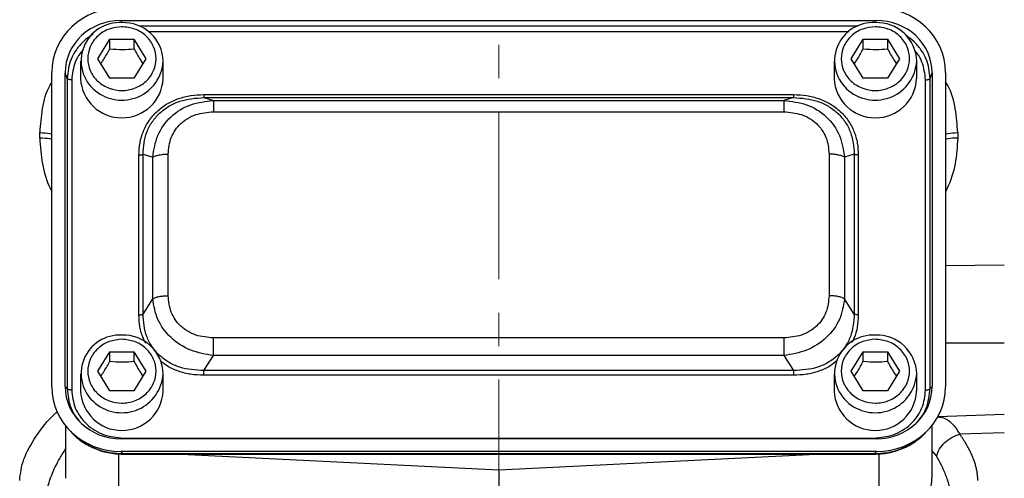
# Model space of a CAD drawing. Header units: inches. Extents: x 0.6 to 16.3, y 0.2 to 11.5.
# Tile 15 of 21: x 11 to 14, y 6.2 to 7.5. Entities that reach past the tile are written whole.
import ezdxf

# ---------------------------------------------------------------- set-up
doc = ezdxf.new("R2010")
doc.units = ezdxf.units.IN
doc.header["$MEASUREMENT"] = 0
doc.linetypes.add('CENTERX2', pattern=[0.8, 0.5, -0.1, 0.1, -0.1])

msp = doc.modelspace()

# ---------------------------------------------------------------- linework, layer by layer
at = {"color": 7, "linetype": 'CENTERX2', "lineweight": 18}
msp.add_line((12.4769, 4.3488), (12.4769, 11.0411), dxfattribs=at)
at = {"color": 7, "linetype": 'Continuous', "lineweight": 25}
for p, q in [((11.3496, 7.5217), (13.6035, 7.5217)), ((11.2795, 7.4075), (11.3155, 7.4658)), ((11.3155, 7.4658), (11.3875, 7.4658)), ((11.3155, 7.4371), (11.3155, 7.4658)), ((11.3875, 7.4658), (11.4235, 7.4075)), ((11.3875, 7.4658), (11.3875, 7.4371)), ((13.5295, 7.4075), (13.5655, 7.4658)), ((13.5655, 7.4658), (13.6375, 7.4658)), ((13.5655, 7.4371), (13.5655, 7.4658)), ((13.6375, 7.4658), (13.6735, 7.4075)), ((13.6375, 7.4658), (13.6375, 7.4371)), ((11.2282, 7.3999), (11.2282, 7.3478)), ((11.3155, 7.3493), (11.2795, 7.4075)), ((11.4235, 7.4075), (11.3875, 7.3493)), ((11.4749, 7.3478), (11.4749, 7.3999)), ((13.4782, 7.3999), (13.4782, 7.3478)), ((13.5655, 7.3493), (13.5295, 7.4075)), ((13.6735, 7.4075), (13.6375, 7.3493)), ((13.7249, 7.3478), (13.7249, 7.3999)), ((11.1422, 6.427), (11.1422, 7.3665)), ((11.1822, 6.4282), (11.1822, 7.3654)), ((11.1879, 7.3485), (11.1822, 7.3654)), ((13.7652, 7.3485), (13.7709, 7.3654)), ((13.7709, 7.3654), (13.7709, 6.4282)), ((13.8109, 7.3665), (13.8109, 6.427)), ((11.1879, 7.3485), (11.1879, 6.4219)), ((11.2017, 7.3443), (11.2017, 6.4177)), ((11.3875, 7.3493), (11.3155, 7.3493)), ((13.6375, 7.3493), (13.5655, 7.3493)), ((13.7514, 6.4177), (13.7514, 7.3443)), ((13.7652, 6.4219), (13.7652, 7.3485)), ((11.5959, 7.3003), (13.3572, 7.3003)), ((11.5959, 7.2915), (11.6249, 7.2824)), ((11.5959, 7.2915), (13.3572, 7.2915)), ((11.6249, 7.2824), (13.3282, 7.2824)), ((13.3572, 7.2915), (13.3282, 7.2824)), ((11.6249, 7.2488), (13.3282, 7.2488)), ((11.1063, 7.1703), (11.1063, 7.1866)), ((13.8474, 7.1866), (13.8474, 7.1703)), ((11.4025, 6.6423), (11.4025, 7.1197)), ((11.4146, 6.6448), (11.4146, 7.1222)), ((11.4146, 7.1222), (11.4436, 7.1131)), ((11.4898, 6.6996), (11.4898, 7.1227)), ((13.4633, 7.1227), (13.4633, 6.6996)), ((13.5385, 7.1222), (13.5094, 7.1131)), ((13.5385, 7.1222), (13.5385, 6.6448)), ((13.5506, 7.1197), (13.5506, 6.6423)), ((11.4436, 6.69), (11.4436, 7.1131)), ((13.5094, 7.1131), (13.5094, 6.69)), ((11.4146, 6.6448), (11.4436, 6.69)), ((13.5385, 6.6448), (13.5094, 6.69)), ((13.3282, 6.5734), (11.6249, 6.5734)), ((11.2795, 6.474), (11.3155, 6.5322)), ((11.3155, 6.5322), (11.3875, 6.5322)), ((11.3155, 6.5035), (11.3155, 6.5322)), ((11.3875, 6.5322), (11.4235, 6.474)), ((11.3875, 6.5322), (11.3875, 6.5035)), ((13.5295, 6.474), (13.5655, 6.5322)), ((13.5655, 6.5322), (13.6375, 6.5322)), ((13.5655, 6.5035), (13.5655, 6.5322)), ((13.6375, 6.5322), (13.6735, 6.474)), ((13.6375, 6.5322), (13.6375, 6.5035)), ((11.5959, 6.4756), (11.6249, 6.5208)), ((13.3282, 6.5208), (11.6249, 6.5208)), ((13.3282, 6.5208), (13.3572, 6.4756)), ((11.3155, 6.4157), (11.2795, 6.474)), ((11.4235, 6.474), (11.3875, 6.4157)), ((13.3572, 6.4756), (11.5959, 6.4756)), ((13.5655, 6.4157), (13.5295, 6.474)), ((13.6735, 6.474), (13.6375, 6.4157)), ((11.2282, 6.4663), (11.2282, 6.4142)), ((11.4749, 6.4142), (11.4749, 6.4663)), ((13.3572, 6.4618), (11.5959, 6.4618)), ((13.4782, 6.4663), (13.4782, 6.4142)), ((13.7249, 6.4142), (13.7249, 6.4663)), ((11.1879, 6.4219), (11.1822, 6.4282)), ((11.3875, 6.4157), (11.3155, 6.4157)), ((13.6375, 6.4157), (13.5655, 6.4157)), ((13.7652, 6.4219), (13.7709, 6.4282)), ((13.7882, 6.3385), (13.9865, 6.3454)), ((11.1835, 6.3107), (11.1835, 6.1541)), ((11.1911, 6.3019), (11.1986, 6.2936)), ((13.7544, 6.2936), (13.762, 6.3019)), ((13.7702, 6.3115), (13.7702, 6.1541)), ((13.6035, 6.2719), (11.3496, 6.2719)), ((11.3553, 6.2743), (13.5978, 6.2743)), ((13.9865, 6.2903), (13.8538, 6.2856)), ((11.3484, 6.2346), (11.3553, 6.227)), ((13.6047, 6.2346), (11.3484, 6.2346)), ((13.6047, 6.2346), (13.5978, 6.227)), ((13.5978, 6.227), (11.3553, 6.227)), ((11.3553, 6.2268), (11.3553, 6.2267)), ((11.3553, 6.226), (13.5978, 6.226)), ((11.5297, 6.226), (12.4769, 6.1796)), ((12.4769, 6.1796), (13.4241, 6.226)), ((13.5978, 6.2267), (13.5978, 6.2268)), ((12.4769, 6.1796), (12.4769, 6.0132))]:
    msp.add_line(p, q, dxfattribs=at)
at = {"color": 8, "linetype": 'Continuous', "lineweight": 25}
for p, q in [((11.3518, 7.515), (11.3496, 7.5217)), ((13.5506, 7.5048), (11.4025, 7.5048)), ((13.6013, 7.515), (13.6035, 7.5217)), ((13.5218, 7.4877), (11.4313, 7.4877)), ((13.8109, 6.7898), (13.9865, 6.7916)), ((13.9865, 6.5581), (13.8109, 6.558)), ((13.7702, 6.2365), (13.784, 6.2199)), ((11.3415, 6.2275), (11.3415, 6.1276)), ((11.3553, 6.227), (11.3553, 6.2268)), ((13.5978, 6.2268), (13.5978, 6.227)), ((13.6123, 6.2275), (13.6123, 6.1276))]:
    msp.add_line(p, q, dxfattribs=at)
at = {"color": 7, "linetype": 'Continuous', "lineweight": 25}
for centre, radius, start, end in [((11.3442, 7.4008), 0.1145, 86.3197, 231.2632), ((11.3566, 7.3969), 0.1183, 1.4731, 92.4617), ((13.5942, 7.4008), 0.1145, 86.3197, 231.2632), ((13.6066, 7.3969), 0.1183, 1.4731, 92.4617), ((11.3515, 7.3542), 0.1235, 182.9753, 357.0247), ((13.6015, 7.3542), 0.1235, 182.9753, 357.0247), ((11.3442, 6.4672), 0.1145, 86.3197, 231.2632), ((11.3566, 6.4633), 0.1183, 1.4731, 92.4617), ((13.5942, 6.4672), 0.1145, 86.3197, 231.2632), ((13.6066, 6.4633), 0.1183, 1.4731, 92.4617), ((11.3515, 6.4206), 0.1235, 182.9753, 357.0247), ((13.6015, 6.4206), 0.1235, 182.9753, 357.0247), ((13.6159, 6.1563), 0.1543, 296.448, 359.1655)]:
    msp.add_arc(centre, radius, start, end, dxfattribs=at)
at = {"color": 8, "linetype": 'Continuous', "lineweight": 25}
for centre in [(11.3511, 7.4075), (13.6011, 7.4075), (11.3511, 6.4739), (13.6011, 6.4739)]:
    msp.add_arc(centre, 0.124, 230.7165, 356.4982, dxfattribs=at)
at = {"color": 7, "linetype": 'Continuous', "lineweight": 25}
for centre, major_axis, start_param, end_param in [((11.3548, 7.3606), (0.2087, -0.0437), 1.792973, 3.333612), ((13.5983, 7.3606), (0.2087, 0.0437), 6.091166, 7.631805), ((11.3548, 7.3606), (0.1694, -0.0355), 1.792973, 3.333612), ((13.5983, 7.3606), (0.1694, 0.0355), 6.091166, 7.631805), ((11.3548, 6.433), (0.2087, 0.0437), 2.949574, 4.490212), ((11.3548, 6.433), (0.1694, 0.0355), 2.949574, 4.490212), ((13.5983, 6.433), (0.1694, -0.0355), 4.934566, 6.475204), ((13.5983, 6.433), (0.2087, -0.0437), 4.934566, 6.475204)]:
    msp.add_ellipse(centre, major_axis=major_axis, ratio=0.927683, start_param=start_param, end_param=end_param, dxfattribs=at)
for points, knots in [([(11.3515, 7.5028), (11.3644, 7.5015), (11.3841, 7.4995), (11.4079, 7.4877), (11.4242, 7.4754), (11.4374, 7.4601), (11.4498, 7.4379), (11.456, 7.4075), (11.4498, 7.3771), (11.4374, 7.355), (11.4242, 7.3397), (11.4079, 7.3274), (11.3841, 7.3159), (11.3515, 7.31), (11.319, 7.3159), (11.2952, 7.3274), (11.2789, 7.3397), (11.2657, 7.355), (11.2533, 7.3771), (11.2471, 7.4075), (11.2533, 7.4379), (11.2657, 7.4601), (11.2789, 7.4754), (11.2952, 7.4877), (11.319, 7.4995), (11.3387, 7.5015), (11.3515, 7.5028)], [0, 0, 0, 0, 0.059864, 0.09209, 0.125, 0.15791, 0.190136, 0.25, 0.309864, 0.34209, 0.375, 0.40791, 0.440136, 0.5, 0.559864, 0.59209, 0.625, 0.65791, 0.690136, 0.75, 0.809864, 0.84209, 0.875, 0.90791, 0.940136, 1, 1, 1, 1]), ([(13.6015, 7.5028), (13.6144, 7.5015), (13.6341, 7.4995), (13.6579, 7.4877), (13.6742, 7.4754), (13.6874, 7.4601), (13.6998, 7.4379), (13.706, 7.4075), (13.6998, 7.3771), (13.6874, 7.355), (13.6742, 7.3397), (13.6579, 7.3274), (13.6341, 7.3159), (13.6015, 7.31), (13.569, 7.3159), (13.5452, 7.3274), (13.5289, 7.3397), (13.5157, 7.355), (13.5033, 7.3771), (13.4971, 7.4075), (13.5033, 7.4379), (13.5157, 7.4601), (13.5289, 7.4754), (13.5452, 7.4877), (13.569, 7.4995), (13.5887, 7.5015), (13.6015, 7.5028)], [0, 0, 0, 0, 0.0598642, 0.0920902, 0.125, 0.1579098, 0.1901358, 0.25, 0.3098642, 0.3420902, 0.375, 0.4079098, 0.4401358, 0.5, 0.5598642, 0.5920902, 0.625, 0.6579098, 0.6901358, 0.75, 0.8098642, 0.8420902, 0.875, 0.9079098, 0.9401358, 1, 1, 1, 1]), ([(11.2887, 7.3927), (11.2921, 7.3977), (11.301, 7.4109), (11.31, 7.427), (11.3155, 7.4371)], [0, 0, 0, 0, 0.376375, 1, 1, 1, 1]), ([(11.3155, 7.4371), (11.3284, 7.436), (11.3525, 7.4341), (11.3764, 7.4361), (11.3875, 7.4371)], [0, 0, 0, 0, 0.534747, 1, 1, 1, 1]), ([(11.3875, 7.4371), (11.394, 7.4255), (11.4029, 7.4094), (11.4118, 7.3963), (11.4143, 7.3927)], [0, 0, 0, 0, 0.718831, 1, 1, 1, 1]), ([(13.5387, 7.3927), (13.5421, 7.3977), (13.551, 7.4109), (13.56, 7.427), (13.5655, 7.4371)], [0, 0, 0, 0, 0.376375, 1, 1, 1, 1]), ([(13.5655, 7.4371), (13.5784, 7.436), (13.6025, 7.4341), (13.6264, 7.4361), (13.6375, 7.4371)], [0, 0, 0, 0, 0.534747, 1, 1, 1, 1]), ([(13.6375, 7.4371), (13.644, 7.4255), (13.6529, 7.4094), (13.6618, 7.3963), (13.6643, 7.3927)], [0, 0, 0, 0, 0.718831, 1, 1, 1, 1]), ([(11.4025, 7.1197), (11.4031, 7.1319), (11.4042, 7.1558), (11.4146, 7.1906), (11.4314, 7.2227), (11.4555, 7.2508), (11.4855, 7.2733), (11.5201, 7.2891), (11.5574, 7.2986), (11.5831, 7.2997), (11.5959, 7.3003)], [0, 0, 0, 0, 0.12774, 0.250585, 0.375538, 0.500007, 0.624475, 0.749429, 0.874849, 1, 1, 1, 1]), ([(13.3572, 7.3003), (13.3703, 7.2997), (13.3959, 7.2986), (13.4332, 7.289), (13.4675, 7.2733), (13.4976, 7.2508), (13.5217, 7.2227), (13.5387, 7.1904), (13.5489, 7.1556), (13.55, 7.1317), (13.5506, 7.1197)], [0, 0, 0, 0, 0.1277402, 0.2505846, 0.3755384, 0.5000066, 0.6244748, 0.7494286, 0.8748488, 1, 1, 1, 1]), ([(11.4146, 7.1222), (11.4164, 7.1448), (11.4192, 7.1787), (11.4409, 7.2192), (11.4632, 7.2454), (11.4914, 7.2663), (11.5349, 7.2867), (11.5715, 7.2896), (11.5959, 7.2915)], [0, 0, 0, 0, 0.251011, 0.37739, 0.5, 0.622613, 0.748989, 1, 1, 1, 1]), ([(11.4436, 7.1131), (11.4471, 7.1354), (11.454, 7.1804), (11.4952, 7.237), (11.5551, 7.2748), (11.6018, 7.2799), (11.6249, 7.2824)], [0, 0, 0, 0, 0.247517, 0.5, 0.752483, 1, 1, 1, 1]), ([(13.3282, 7.2824), (13.3513, 7.2799), (13.398, 7.2748), (13.4579, 7.237), (13.4991, 7.1804), (13.506, 7.1354), (13.5094, 7.1131)], [0, 0, 0, 0, 0.247517, 0.5, 0.752483, 1, 1, 1, 1]), ([(13.3572, 7.2915), (13.3816, 7.2896), (13.4182, 7.2867), (13.4617, 7.2663), (13.4899, 7.2454), (13.5122, 7.2192), (13.5339, 7.1787), (13.5367, 7.1448), (13.5385, 7.1222)], [0, 0, 0, 0, 0.251011, 0.3773902, 0.5, 0.6226133, 0.748989, 1, 1, 1, 1]), ([(11.4898, 7.1227), (11.4914, 7.1395), (11.4939, 7.1647), (11.5101, 7.1947), (11.5269, 7.2142), (11.5478, 7.2299), (11.58, 7.2451), (11.607, 7.2473), (11.6249, 7.2488)], [0, 0, 0, 0, 0.250062, 0.37621, 0.5, 0.623853, 0.749938, 1, 1, 1, 1]), ([(13.3282, 7.2488), (13.3461, 7.2473), (13.3731, 7.2451), (13.4053, 7.2299), (13.4262, 7.2142), (13.443, 7.1947), (13.4592, 7.1647), (13.4616, 7.1395), (13.4633, 7.1227)], [0, 0, 0, 0, 0.250062, 0.37621, 0.5, 0.623853, 0.749938, 1, 1, 1, 1]), ([(11.6249, 6.5208), (11.6018, 6.5246), (11.5551, 6.5325), (11.4952, 6.5717), (11.454, 6.6269), (11.4471, 6.6691), (11.4436, 6.69)], [0, 0, 0, 0, 0.247517, 0.5, 0.752483, 1, 1, 1, 1]), ([(11.6249, 6.5734), (11.607, 6.5749), (11.58, 6.5772), (11.5478, 6.5924), (11.5269, 6.608), (11.5101, 6.6276), (11.4939, 6.6576), (11.4914, 6.6828), (11.4898, 6.6996)], [0, 0, 0, 0, 0.250062, 0.37621, 0.5, 0.623853, 0.749938, 1, 1, 1, 1]), ([(13.4633, 6.6996), (13.4616, 6.6828), (13.4592, 6.6576), (13.443, 6.6275), (13.4262, 6.608), (13.4053, 6.5924), (13.3731, 6.5772), (13.3461, 6.5749), (13.3282, 6.5734)], [0, 0, 0, 0, 0.2500616, 0.3762105, 0.5, 0.6238529, 0.7499384, 1, 1, 1, 1]), ([(13.5094, 6.69), (13.506, 6.6691), (13.4991, 6.6269), (13.4579, 6.5717), (13.398, 6.5325), (13.3513, 6.5246), (13.3282, 6.5208)], [0, 0, 0, 0, 0.247517, 0.5, 0.752483, 1, 1, 1, 1]), ([(11.5959, 6.4756), (11.5715, 6.4771), (11.5349, 6.4794), (11.4914, 6.4995), (11.4632, 6.5203), (11.4409, 6.5466), (11.4192, 6.5875), (11.4164, 6.6219), (11.4146, 6.6448)], [0, 0, 0, 0, 0.251011, 0.37739, 0.5, 0.622613, 0.748989, 1, 1, 1, 1]), ([(13.5385, 6.6448), (13.5367, 6.6219), (13.5339, 6.5875), (13.5122, 6.5466), (13.4899, 6.5203), (13.4617, 6.4995), (13.4182, 6.4794), (13.3816, 6.4771), (13.3572, 6.4756)], [0, 0, 0, 0, 0.251011, 0.37739, 0.5, 0.622613, 0.748989, 1, 1, 1, 1]), ([(11.3515, 6.5692), (11.3644, 6.5679), (11.3841, 6.566), (11.4079, 6.5541), (11.4242, 6.5418), (11.4374, 6.5265), (11.4498, 6.5044), (11.456, 6.474), (11.4498, 6.4436), (11.4374, 6.4214), (11.4242, 6.4061), (11.4079, 6.3938), (11.3841, 6.3823), (11.3515, 6.3764), (11.319, 6.3823), (11.2952, 6.3938), (11.2789, 6.4061), (11.2657, 6.4214), (11.2533, 6.4436), (11.2471, 6.474), (11.2533, 6.5044), (11.2657, 6.5265), (11.2789, 6.5418), (11.2952, 6.5541), (11.319, 6.566), (11.3387, 6.5679), (11.3515, 6.5692)], [0, 0, 0, 0, 0.059864, 0.09209, 0.125, 0.15791, 0.190136, 0.25, 0.309864, 0.34209, 0.375, 0.40791, 0.440136, 0.5, 0.559864, 0.59209, 0.625, 0.65791, 0.690136, 0.75, 0.809864, 0.84209, 0.875, 0.90791, 0.940136, 1, 1, 1, 1]), ([(13.6015, 6.5692), (13.6144, 6.5679), (13.6341, 6.566), (13.6579, 6.5541), (13.6742, 6.5418), (13.6874, 6.5265), (13.6998, 6.5044), (13.706, 6.474), (13.6998, 6.4436), (13.6874, 6.4214), (13.6742, 6.4061), (13.6579, 6.3938), (13.6341, 6.3823), (13.6015, 6.3764), (13.569, 6.3823), (13.5452, 6.3938), (13.5289, 6.4061), (13.5157, 6.4214), (13.5033, 6.4436), (13.4971, 6.474), (13.5033, 6.5044), (13.5157, 6.5265), (13.5289, 6.5418), (13.5452, 6.5541), (13.569, 6.566), (13.5887, 6.5679), (13.6015, 6.5692)], [0, 0, 0, 0, 0.0598642, 0.0920902, 0.125, 0.1579098, 0.1901358, 0.25, 0.3098642, 0.3420902, 0.375, 0.4079098, 0.4401358, 0.5, 0.5598642, 0.5920902, 0.625, 0.6579098, 0.6901358, 0.75, 0.8098642, 0.8420902, 0.875, 0.9079098, 0.9401358, 1, 1, 1, 1]), ([(11.2887, 6.4592), (11.2921, 6.4641), (11.301, 6.4773), (11.31, 6.4935), (11.3155, 6.5035)], [0, 0, 0, 0, 0.376375, 1, 1, 1, 1]), ([(11.3155, 6.5035), (11.3284, 6.5025), (11.3525, 6.5005), (11.3764, 6.5026), (11.3875, 6.5035)], [0, 0, 0, 0, 0.534747, 1, 1, 1, 1]), ([(11.3875, 6.5035), (11.394, 6.4919), (11.4029, 6.4758), (11.4118, 6.4628), (11.4143, 6.4591)], [0, 0, 0, 0, 0.718831, 1, 1, 1, 1]), ([(13.5387, 6.4592), (13.5421, 6.4641), (13.551, 6.4773), (13.56, 6.4935), (13.5655, 6.5035)], [0, 0, 0, 0, 0.376375, 1, 1, 1, 1]), ([(13.5655, 6.5035), (13.5784, 6.5025), (13.6025, 6.5005), (13.6264, 6.5026), (13.6375, 6.5035)], [0, 0, 0, 0, 0.534747, 1, 1, 1, 1]), ([(13.6375, 6.5035), (13.644, 6.4919), (13.6529, 6.4758), (13.6618, 6.4628), (13.6643, 6.4591)], [0, 0, 0, 0, 0.718831, 1, 1, 1, 1]), ([(11.2017, 6.4177), (11.2037, 6.3996), (11.2068, 6.3717), (11.2259, 6.3382), (11.2456, 6.3153), (11.2701, 6.2969), (11.306, 6.2791), (11.3358, 6.2762), (11.3553, 6.2743)], [0, 0, 0, 0, 0.240853, 0.369278, 0.5, 0.630722, 0.759147, 1, 1, 1, 1]), ([(13.5978, 6.2743), (13.6173, 6.2762), (13.6471, 6.2791), (13.683, 6.2969), (13.7075, 6.3153), (13.7272, 6.3382), (13.7463, 6.3717), (13.7494, 6.3996), (13.7514, 6.4177)], [0, 0, 0, 0, 0.240853, 0.369278, 0.5, 0.630722, 0.759147, 1, 1, 1, 1]), ([(11.1986, 6.2936), (11.2089, 6.2837), (11.2294, 6.2637), (11.2679, 6.2428), (11.3102, 6.2286), (11.3401, 6.227), (11.3553, 6.2261)], [0, 0, 0, 0, 0.246237, 0.492955, 0.742832, 1, 1, 1, 1]), ([(13.5978, 6.2261), (13.612, 6.2269), (13.6409, 6.2284), (13.6829, 6.2416), (13.7225, 6.2628), (13.7439, 6.2834), (13.7546, 6.2938)], [0, 0, 0, 0, 0.2405151, 0.4892686, 0.7432389, 1, 1, 1, 1]), ([(11.3553, 6.227), (11.342, 6.2275), (11.3161, 6.2287), (11.2843, 6.2375), (11.2599, 6.2477), (11.236, 6.2609), (11.2159, 6.2747), (11.2051, 6.2876), (11.2028, 6.2903)], [0, 0, 0, 0, 0.230415, 0.450962, 0.573691, 0.695479, 0.936076, 1, 1, 1, 1]), ([(13.7504, 6.2904), (13.7481, 6.2876), (13.7372, 6.2747), (13.7114, 6.2569), (13.6756, 6.2393), (13.637, 6.2287), (13.611, 6.2276), (13.5978, 6.227)], [0, 0, 0, 0, 0.064698, 0.305184, 0.549257, 0.769699, 1, 1, 1, 1]), ([(13.9074, 6.1478), (13.9074, 6.1497), (13.9074, 6.1535), (13.907, 6.1593), (13.9064, 6.1652), (13.9056, 6.1711), (13.9046, 6.177), (13.9033, 6.1831), (13.9018, 6.1892), (13.9001, 6.1954), (13.8982, 6.2016), (13.896, 6.208), (13.8927, 6.2168), (13.8878, 6.2282), (13.8809, 6.2423), (13.8729, 6.2566), (13.864, 6.2711), (13.8572, 6.2808), (13.8538, 6.2856)], [0, 0, 0, 0, 0.044872, 0.089802, 0.134805, 0.179897, 0.225092, 0.270405, 0.315851, 0.361445, 0.407202, 0.453134, 0.499258, 0.598781, 0.698481, 0.798493, 0.898955, 1, 1, 1, 1]), ([(13.8302, 6.0766), (13.8302, 6.0842), (13.8297, 6.0921), (13.8276, 6.1091), (13.8258, 6.1184), (13.8219, 6.1338), (13.8202, 6.1397), (13.8173, 6.1488), (13.8163, 6.1518), (13.8134, 6.1597), (13.8115, 6.1646), (13.8062, 6.1773), (13.8026, 6.1853), (13.7942, 6.2021), (13.7893, 6.211), (13.784, 6.2199)], [0, 0, 0, 0, 0.19263, 0.19263, 0.412778, 0.412778, 0.550371, 0.550371, 0.619167, 0.619167, 0.729241, 0.729241, 0.90536, 0.90536, 1.100742, 1.100742, 1.100742, 1.100742])]:
    msp.add_open_spline(points, degree=3, knots=knots, dxfattribs=at)
at = {"color": 8, "linetype": 'Continuous', "lineweight": 25}
for points, knots in [([(11.2658, 7.4801), (11.2648, 7.4796), (11.2539, 7.4744), (11.2362, 7.4592), (11.2145, 7.4349), (11.1936, 7.3984), (11.1901, 7.3681), (11.1879, 7.3485)], [0, 0, 0, 0, 0.019292, 0.21998, 0.420674, 0.624499, 1, 1, 1, 1]), ([(13.7652, 7.3485), (13.763, 7.3682), (13.7595, 7.3985), (13.7385, 7.4347), (13.7179, 7.4592), (13.7004, 7.4714), (13.692, 7.4773)], [0, 0, 0, 0, 0.388523, 0.599423, 0.807071, 1, 1, 1, 1]), ([(11.2365, 7.4347), (11.2331, 7.4309), (11.2229, 7.4199), (11.2071, 7.3901), (11.2038, 7.3624), (11.2017, 7.3443)], [0, 0, 0, 0, 0.151188, 0.446382, 1, 1, 1, 1]), ([(13.7514, 7.3443), (13.7493, 7.3624), (13.746, 7.3901), (13.7306, 7.4192), (13.721, 7.4297), (13.7181, 7.4328)], [0, 0, 0, 0, 0.567352, 0.869869, 1, 1, 1, 1]), ([(11.1422, 7.3372), (11.1402, 7.3341), (11.1247, 7.3101), (11.1113, 7.258), (11.108, 7.2104), (11.1063, 7.1866)], [0, 0, 0, 0, 0.069814, 0.535227, 1, 1, 1, 1]), ([(13.8474, 7.1866), (13.8458, 7.2103), (13.8425, 7.2579), (13.8289, 7.3103), (13.8132, 7.3347), (13.8109, 7.3382)], [0, 0, 0, 0, 0.460232, 0.921742, 1, 1, 1, 1]), ([(11.1063, 7.1866), (11.1169, 7.1863), (11.13, 7.1859), (11.1402, 7.183), (11.1422, 7.1824)], [0, 0, 0, 0, 0.803038, 1, 1, 1, 1]), ([(13.8109, 7.1823), (13.8131, 7.1829), (13.8235, 7.1858), (13.8369, 7.1862), (13.8474, 7.1866)], [0, 0, 0, 0, 0.213793, 1, 1, 1, 1]), ([(11.1063, 7.1703), (11.108, 7.1445), (11.1114, 7.093), (11.1273, 7.0401), (11.1407, 7.0143), (11.1422, 7.0113)], [0, 0, 0, 0, 0.468198, 0.937372, 1, 1, 1, 1]), ([(11.1422, 7.166), (11.1402, 7.1666), (11.13, 7.1695), (11.1169, 7.1699), (11.1063, 7.1703)], [0, 0, 0, 0, 0.196962, 1, 1, 1, 1]), ([(13.8474, 7.1703), (13.8457, 7.1445), (13.8424, 7.093), (13.8262, 7.0397), (13.8127, 7.0135), (13.8109, 7.01)], [0, 0, 0, 0, 0.463692, 0.928871, 1, 1, 1, 1]), ([(13.8474, 7.1703), (13.8369, 7.1699), (13.8235, 7.1695), (13.8131, 7.1665), (13.8109, 7.1658)], [0, 0, 0, 0, 0.786207, 1, 1, 1, 1]), ([(11.4235, 6.5571), (11.4207, 6.562), (11.4119, 6.5775), (11.4044, 6.6066), (11.4031, 6.6304), (11.4025, 6.6423)], [0, 0, 0, 0, 0.188827, 0.594849, 1, 1, 1, 1]), ([(13.5506, 6.6423), (13.5499, 6.6302), (13.5486, 6.6063), (13.5413, 6.578), (13.5331, 6.5634), (13.5307, 6.5592)], [0, 0, 0, 0, 0.425184, 0.834072, 1, 1, 1, 1]), ([(11.5959, 6.4618), (11.5828, 6.4623), (11.5571, 6.4634), (11.52, 6.4732), (11.4893, 6.4864), (11.4734, 6.4992), (11.4673, 6.5041)], [0, 0, 0, 0, 0.280816, 0.550869, 0.825559, 1, 1, 1, 1]), ([(13.4881, 6.5058), (13.4812, 6.5002), (13.4647, 6.4868), (13.4328, 6.4731), (13.3957, 6.4634), (13.37, 6.4623), (13.3572, 6.4618)], [0, 0, 0, 0, 0.191193, 0.460319, 0.730449, 1, 1, 1, 1]), ([(11.1879, 6.4219), (11.1902, 6.4021), (11.1939, 6.3716), (11.212, 6.3382), (11.2239, 6.3254), (11.2283, 6.3206)], [0, 0, 0, 0, 0.536037, 0.827011, 1, 1, 1, 1]), ([(13.7247, 6.3206), (13.7292, 6.3254), (13.7411, 6.3382), (13.7592, 6.3716), (13.7629, 6.4021), (13.7652, 6.4219)], [0, 0, 0, 0, 0.172998, 0.463963, 1, 1, 1, 1]), ([(11.0463, 6.1478), (11.0488, 6.1687), (11.0536, 6.2105), (11.0938, 6.2793), (11.1295, 6.3285), (11.1577, 6.3523), (11.1595, 6.3538)], [0, 0, 0, 0, 0.324676, 0.650335, 0.977445, 1, 1, 1, 1]), ([(13.7868, 6.3381), (13.7915, 6.3374), (13.8083, 6.3352), (13.8316, 6.3198), (13.8464, 6.2971), (13.8538, 6.2856)], [0, 0, 0, 0, 0.1608609, 0.5751089, 1, 1, 1, 1]), ([(11.1235, 6.0766), (11.1245, 6.0906), (11.1263, 6.1185), (11.1412, 6.1646), (11.1604, 6.2059), (11.1775, 6.2321), (11.1835, 6.2413)], [0, 0, 0, 0, 0.272215, 0.543467, 0.839326, 1, 1, 1, 1])]:
    msp.add_open_spline(points, degree=3, knots=knots, dxfattribs=at)
at = {"color": 7, "linetype": 'Continuous', "lineweight": 25}
for points in [[(11.2017, 7.3443), (11.2, 7.3444), (11.1968, 7.3445), (11.1925, 7.3454), (11.1892, 7.3468), (11.1883, 7.3479), (11.1879, 7.3485)], [(13.7514, 7.3443), (13.7531, 7.3444), (13.7563, 7.3445), (13.7606, 7.3454), (13.7639, 7.3468), (13.7648, 7.3479), (13.7652, 7.3485)], [(11.5959, 7.3003), (11.5959, 7.2992), (11.5959, 7.297), (11.5959, 7.2943), (11.5959, 7.2923), (11.5959, 7.2918), (11.5959, 7.2915)], [(13.3572, 7.3003), (13.3572, 7.2992), (13.3572, 7.297), (13.3572, 7.2943), (13.3572, 7.2923), (13.3572, 7.2918), (13.3572, 7.2915)], [(11.6249, 7.2824), (11.6249, 7.2813), (11.6249, 7.2791), (11.6249, 7.2716), (11.6249, 7.2615), (11.6249, 7.253), (11.6249, 7.2488)], [(13.3282, 7.2824), (13.3282, 7.2813), (13.3282, 7.2791), (13.3282, 7.2716), (13.3282, 7.2615), (13.3282, 7.253), (13.3282, 7.2488)], [(11.4025, 7.1197), (11.4037, 7.1197), (11.4061, 7.1198), (11.4095, 7.1203), (11.4125, 7.1211), (11.4139, 7.1219), (11.4146, 7.1222)], [(11.4436, 7.1131), (11.4463, 7.1145), (11.4515, 7.1173), (11.4629, 7.1203), (11.4759, 7.1223), (11.4852, 7.1226), (11.4898, 7.1227)], [(13.5094, 7.1131), (13.5068, 7.1145), (13.5015, 7.1173), (13.4902, 7.1203), (13.4772, 7.1223), (13.4679, 7.1226), (13.4633, 7.1227)], [(13.5506, 7.1197), (13.5494, 7.1197), (13.547, 7.1198), (13.5436, 7.1203), (13.5406, 7.1211), (13.5392, 7.1219), (13.5385, 7.1222)], [(11.4436, 6.69), (11.4463, 6.6914), (11.4515, 6.6942), (11.4629, 6.6972), (11.4759, 6.6992), (11.4852, 6.6994), (11.4898, 6.6996)], [(13.5094, 6.69), (13.5068, 6.6914), (13.5015, 6.6942), (13.4902, 6.6972), (13.4772, 6.6992), (13.4679, 6.6994), (13.4633, 6.6996)], [(11.4025, 6.6423), (11.4037, 6.6424), (11.4061, 6.6424), (11.4095, 6.643), (11.4125, 6.6438), (11.4139, 6.6445), (11.4146, 6.6448)], [(13.5506, 6.6423), (13.5494, 6.6424), (13.547, 6.6424), (13.5436, 6.643), (13.5406, 6.6438), (13.5392, 6.6445), (13.5385, 6.6448)], [(11.6249, 6.5208), (11.6249, 6.5246), (11.6249, 6.5323), (11.6249, 6.5459), (11.6249, 6.56), (11.6249, 6.569), (11.6249, 6.5734)], [(13.3282, 6.5734), (13.3282, 6.569), (13.3282, 6.56), (13.3282, 6.5459), (13.3282, 6.5323), (13.3282, 6.5246), (13.3282, 6.5208)], [(11.5959, 6.4618), (11.5959, 6.4629), (11.5959, 6.4653), (11.5959, 6.469), (11.5959, 6.4726), (11.5959, 6.4746), (11.5959, 6.4756)], [(13.3572, 6.4756), (13.3572, 6.4746), (13.3572, 6.4726), (13.3572, 6.469), (13.3572, 6.4653), (13.3572, 6.4629), (13.3572, 6.4618)], [(11.2017, 6.4177), (11.2, 6.4178), (11.1968, 6.4179), (11.1925, 6.4188), (11.1892, 6.4202), (11.1883, 6.4213), (11.1879, 6.4219)], [(13.7514, 6.4177), (13.7531, 6.4178), (13.7563, 6.4179), (13.7606, 6.4188), (13.7639, 6.4202), (13.7648, 6.4213), (13.7652, 6.4219)], [(13.784, 6.2199), (13.7878, 6.2347), (13.8059, 6.2641), (13.8377, 6.2816), (13.8538, 6.2856)]]:
    msp.add_open_spline(points, degree=3, dxfattribs=at)

doc.saveas('drawing.dxf')
